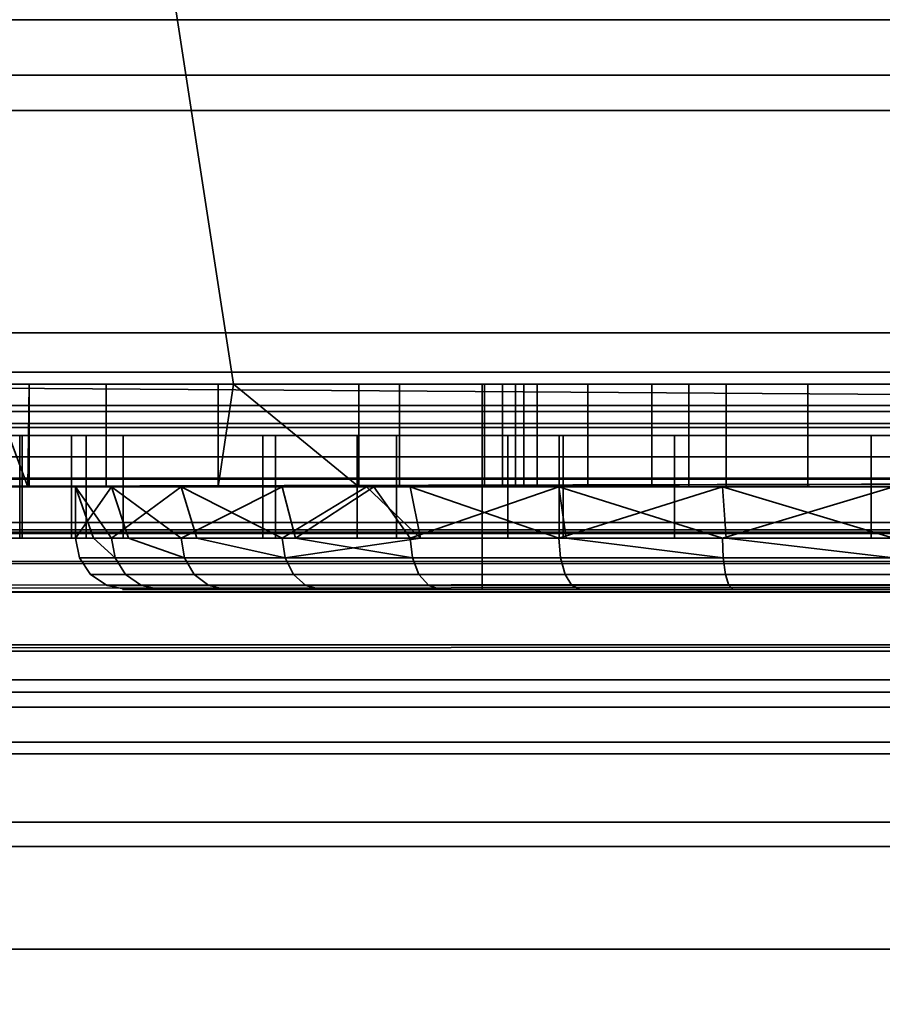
# Model space of a CAD drawing. Header units: millimetres. Extents: x -603 to 3703, y -115 to 193.
# Tile 73 of 256: x -367.5 to -359.11, y -34.54 to -24.95. Entities that reach past the tile are written whole.
import ezdxf

# ---------------------------------------------------------------- set-up
doc = ezdxf.new("R2010")
doc.units = ezdxf.units.MM
doc.layers.add('151', color=7, linetype='Continuous', true_color=0xffffff)

# ---------------------------------------------------------------- blocks, each defined once
blk = doc.blocks.new('UG_SURFACE_009')
at = {"layer": '151', "color": 252, "linetype": 'Continuous', "lineweight": 35}
for points in [[(-414.5, -29.92, 2023.7501), (414.5, -29.92, 2023.7501), (414.5, 14.42, 2023.7501), (-414.5, 14.42, 2023.7501)], [(-413, -29.92, 2022.2499), (-413, 14.42, 2022.2499), (413, 14.42, 2022.2499), (413, -29.92, 2022.2499)], [(-468, -18, 2077.25), (-468, -29.92, 2077.25), (468, -29.92, 2077.25), (468, -18, 2077.25)], [(-466.5, -18, 2075.7501), (466.5, -18, 2075.7501), (466.5, -29.92, 2075.7501), (-466.5, -29.92, 2075.7501)], [(468, -29.92, 2077.25), (-468, -29.92, 2077.25), (-467.9408, -30.5209, 2077.1909)], [(467.9408, -30.5209, 2077.1909), (468, -29.92, 2077.25), (-467.9408, -30.5209, 2077.1909)], [(-466.5, -29.92, 2075.7501), (466.5, -29.92, 2075.7501), (466.4696, -30.2282, 2075.7196)], [(-466.4696, -30.2282, 2075.7196), (-466.5, -29.92, 2075.7501), (466.4696, -30.2282, 2075.7196)], [(414.5304, -30.2282, 2023.7803), (-414.5, -29.92, 2023.7501), (-414.5304, -30.2282, 2023.7803)], [(414.5304, -30.2282, 2023.7803), (414.5, -29.92, 2023.7501), (-414.5, -29.92, 2023.7501)], [(-413.0592, -30.5209, 2022.3091), (413, -29.92, 2022.2499), (413.0592, -30.5209, 2022.3091)], [(-413.0592, -30.5209, 2022.3091), (-413, -29.92, 2022.2499), (413, -29.92, 2022.2499)], [(466.4696, -30.2282, 2075.7196), (466.3797, -30.5246, 2075.6297), (-466.3797, -30.5246, 2075.6297), (-466.4696, -30.2282, 2075.7196)], [(-414.5304, -30.2282, 2023.7803), (-414.6203, -30.5246, 2023.8702), (414.6203, -30.5246, 2023.8702)], [(-414.5304, -30.2282, 2023.7803), (414.6203, -30.5246, 2023.8702), (414.5304, -30.2282, 2023.7803)], [(-467.9408, -30.5209, 2077.1909), (-467.7655, -31.0987, 2077.0156), (467.7655, -31.0987, 2077.0156), (467.9408, -30.5209, 2077.1909)], [(466.0372, -31.0372, 2075.2873), (-466.0372, -31.0372, 2075.2873), (-466.3797, -30.5246, 2075.6297), (466.3797, -30.5246, 2075.6297)], [(414.6203, -30.5246, 2023.8702), (-414.6203, -30.5246, 2023.8702), (-414.9628, -31.0372, 2024.2128), (414.9628, -31.0372, 2024.2128)], [(413.0592, -30.5209, 2022.3091), (-413.2344, -31.0987, 2022.4845), (-413.0592, -30.5209, 2022.3091)], [(413.0592, -30.5209, 2022.3091), (413.2344, -31.0987, 2022.4845), (-413.2344, -31.0987, 2022.4845)], [(465.5246, -31.3797, 2074.7747), (-465.5246, -31.3797, 2074.7747), (-466.0372, -31.0372, 2075.2873), (466.0372, -31.0372, 2075.2873)], [(414.9628, -31.0372, 2024.2128), (-414.9628, -31.0372, 2024.2128), (-415.4754, -31.3797, 2024.7254), (415.4754, -31.3797, 2024.7254)], [(467.7655, -31.0987, 2077.0156), (-467.7655, -31.0987, 2077.0156), (-467.0979, -32.0979, 2076.3478), (467.0979, -32.0979, 2076.3478)], [(413.9021, -32.0979, 2023.1521), (-413.9021, -32.0979, 2023.1521), (-413.2344, -31.0987, 2022.4845), (413.2344, -31.0987, 2022.4845)], [(464.92, -31.5, 2074.1701), (-464.92, -31.5, 2074.1701), (-465.5246, -31.3797, 2074.7747), (465.5246, -31.3797, 2074.7747)], [(415.4754, -31.3797, 2024.7254), (-415.4754, -31.3797, 2024.7254), (-416.08, -31.5, 2025.3301), (416.08, -31.5, 2025.3301)], [(-464.92, -31.5, 2074.1701), (464.92, -31.5, 2074.1701), (416.08, -31.5, 2025.3301), (-416.08, -31.5, 2025.3301)], [(467.0979, -32.0979, 2076.3478), (-467.0979, -32.0979, 2076.3478), (-466.0987, -32.7655, 2075.3486), (466.0987, -32.7655, 2075.3486)], [(414.9013, -32.7655, 2024.1513), (-414.9013, -32.7655, 2024.1513), (-413.9021, -32.0979, 2023.1521), (413.9021, -32.0979, 2023.1521)], [(466.0987, -32.7655, 2075.3486), (-466.0987, -32.7655, 2075.3486), (-464.92, -33, 2074.1701), (464.92, -33, 2074.1701)], [(416.08, -33, 2025.3301), (-416.08, -33, 2025.3301), (-414.9013, -32.7655, 2024.1513), (414.9013, -32.7655, 2024.1513)], [(-464.92, -33, 2074.1701), (-416.08, -33, 2025.3301), (416.08, -33, 2025.3301), (464.92, -33, 2074.1701)]]:
    blk.add_3dface(points, dxfattribs=at)
blk = doc.blocks.new('UG_SURFACE_011')
at = {"layer": '151', "color": 252, "linetype": 'Continuous', "lineweight": 35}
for points in [[(-412, -25.8352, -7.9056), (412, -25.8352, -7.9056), (412, -24.9528, -7.75), (-412, -24.9528, -7.75)], [(-412, -24.9528, -8.75), (412, -24.9528, -8.75), (412, -25.4931, -8.8453), (-412, -25.4931, -8.8453)], [(-412, -25.4931, -8.8453), (412, -25.4931, -8.8453), (412, -31.6435, -11.0838), (-412, -31.6435, -11.0838)], [(-412, -31.9855, -10.1441), (412, -31.9855, -10.1441), (412, -25.8352, -7.9056), (-412, -25.8352, -7.9056)], [(412, -31.6435, -11.0838), (412, -31.9855, -10.1441), (-412, -31.9855, -10.1441), (-412, -31.6435, -11.0838)]]:
    blk.add_3dface(points, dxfattribs=at)
blk = doc.blocks.new('UG_SURFACE_178')
at = {"layer": '151', "color": 252, "linetype": 'Continuous', "lineweight": 35}
for points in [[(-406, -16, 1527), (-337, -16, 1527), (-337, -28, 1527), (-406, -28, 1527)], [(-406, -28, 1528), (-337.4142, -28, 1528), (-337.4142, -16, 1528), (-406, -16, 1528)], [(-337.0631, -28.7654, 1527.1523), (-406, -28.7654, 1527.1523), (-406, -28, 1527), (-337, -28, 1527)], [(-337.4142, -28, 1528), (-406, -28, 1528), (-406, -28.3827, 1528.0762), (-337.4457, -28.3827, 1528.0762)], [(-337.4457, -28.3827, 1528.0762), (-406, -28.3827, 1528.0762), (-406, -28.7071, 1528.2929), (-337.5355, -28.7071, 1528.2929)], [(-337.5355, -28.7071, 1528.2929), (-406, -28.7071, 1528.2929), (-406, -28.9239, 1528.6173), (-337.6699, -28.9239, 1528.6173)], [(-337.2426, -29.4142, 1527.5857), (-406, -29.4142, 1527.5857), (-406, -28.7654, 1527.1523), (-337.0631, -28.7654, 1527.1523)], [(-337.6699, -28.9239, 1528.6173), (-406, -28.9239, 1528.6173), (-406, -29, 1529), (-337.8284, -29, 1529)], [(-406, -29, 1529), (-361.1286, -29, 1530.8806), (-359.2152, -29, 1530.5001)], [(-359.2152, -29, 1530.5001), (-337.8284, -29, 1529), (-406, -29, 1529)], [(-406, -29, 1529), (-379.7286, -29, 1544.6174), (-378, -29, 1544.25), (-362.7507, -29, 1531.9644)], [(-362.7507, -29, 1531.9644), (-361.1286, -29, 1530.8806), (-406, -29, 1529)], [(-362.7507, -29, 1531.9644), (-378, -29, 1544.25), (-376.2714, -29, 1544.6174)], [(-365.1337, -29, 1560.8845), (-375.5019, -29, 1551.9383), (-377.1164, -29, 1552.6571), (-367.5, -29, 1607)], [(-376.2714, -29, 1544.6174), (-374.8416, -29, 1545.6562), (-364.2152, -29, 1535.5), (-363.8346, -29, 1533.5866)], [(-363.8346, -29, 1533.5866), (-362.7507, -29, 1531.9644), (-376.2714, -29, 1544.6174)], [(-375.5019, -29, 1551.9383), (-365.1337, -29, 1560.8845), (-366.9964, -29, 1557.8822)], [(-366.9964, -29, 1557.8822), (-367.4775, -29, 1554.3818), (-374.3194, -29, 1550.625), (-375.5019, -29, 1551.9383)], [(-364.2152, -29, 1548.288), (-364.2152, -29, 1535.5), (-374.8416, -29, 1545.6562), (-373.958, -29, 1547.1867)], [(-367.4775, -29, 1554.3818), (-366.4938, -29, 1550.9883), (-373.7733, -29, 1548.9442), (-374.3194, -29, 1550.625)], [(-366.4938, -29, 1550.9883), (-364.2152, -29, 1548.288), (-373.958, -29, 1547.1867), (-373.7733, -29, 1548.9442)], [(-367.5, -29, 1607), (-367.5, -30, 1607), (-366.853, -30, 1603.7472), (-366.853, -29, 1603.7472)], [(-367.5, -29, 1607), (-362.2112, -29, 1562.87), (-365.1337, -29, 1560.8845)], [(-362.2112, -29, 1562.87), (-367.5, -29, 1607), (-366.853, -29, 1603.7472)], [(-367.4775, -29, 1554.3818), (-367.4775, -30, 1554.3818), (-366.4938, -30, 1550.9883), (-366.4938, -29, 1550.9883)], [(-366.9964, -29, 1557.8822), (-366.9964, -30, 1557.8822), (-367.4775, -30, 1554.3818), (-367.4775, -29, 1554.3818)], [(-365.1337, -29, 1560.8845), (-365.1337, -30, 1560.8845), (-366.9964, -30, 1557.8822), (-366.9964, -29, 1557.8822)], [(-366.853, -29, 1603.7472), (-366.853, -30, 1603.7472), (-365.0104, -30, 1600.9896), (-365.0104, -29, 1600.9896)], [(-366.853, -29, 1603.7472), (-365.0104, -29, 1600.9896), (-362.2112, -29, 1562.87)], [(-366.4938, -29, 1550.9883), (-366.4938, -30, 1550.9883), (-364.2152, -30, 1548.288), (-364.2152, -29, 1548.288)], [(-362.2112, -29, 1562.87), (-362.2112, -30, 1562.87), (-365.1337, -30, 1560.8845), (-365.1337, -29, 1560.8845)], [(-365.0104, -29, 1600.9896), (-365.0104, -30, 1600.9896), (-362.2528, -30, 1599.1471), (-362.2528, -29, 1599.1471)], [(-362.2112, -29, 1562.87), (-365.0104, -29, 1600.9896), (-362.2528, -29, 1599.1471)], [(-364.2152, -29, 1535.5), (-364.2152, -30, 1535.5), (-363.8346, -30, 1533.5866), (-363.8346, -29, 1533.5866)], [(-364.2152, -30, 1535.5), (-364.2152, -29, 1535.5), (-364.2152, -29, 1548.288), (-364.2152, -30, 1548.288)], [(-363.8346, -29, 1533.5866), (-363.8346, -30, 1533.5866), (-362.7507, -30, 1531.9644), (-362.7507, -29, 1531.9644)], [(-362.7507, -29, 1531.9644), (-362.7507, -30, 1531.9644), (-361.1286, -30, 1530.8806), (-361.1286, -29, 1530.8806)], [(-362.2528, -29, 1599.1471), (-362.2528, -30, 1599.1471), (-359, -30, 1598.5), (-359, -29, 1598.5)], [(-362.2528, -29, 1599.1471), (-359, -29, 1598.5), (-358.7338, -29, 1563.4959), (-362.2112, -29, 1562.87)], [(-358.7338, -29, 1563.4959), (-358.7338, -30, 1563.4959), (-362.2112, -30, 1562.87), (-362.2112, -29, 1562.87)], [(-361.1286, -29, 1530.8806), (-361.1286, -30, 1530.8806), (-359.2152, -30, 1530.5001), (-359.2152, -29, 1530.5001)], [(-359.2152, -29, 1530.5001), (-357.3018, -29, 1530.8806), (-337.8284, -29, 1529)], [(-359.2152, -29, 1530.5001), (-359.2152, -30, 1530.5001), (-357.3018, -30, 1530.8806), (-357.3018, -29, 1530.8806)], [(-337.5114, -29.8478, 1528.2346), (-406, -29.8478, 1528.2346), (-406, -29.4142, 1527.5857), (-337.2426, -29.4142, 1527.5857)], [(-337.8284, -30, 1529), (-406, -30, 1529), (-406, -29.8478, 1528.2346), (-337.5114, -29.8478, 1528.2346)], [(-406, -30, 1617), (-366.853, -30, 1603.7472), (-367.5, -30, 1607)], [(-406, -30, 1617), (-380.4981, -30, 1551.9383), (-365.0104, -30, 1600.9896), (-366.853, -30, 1603.7472)], [(-406, -30, 1529), (-361.1286, -30, 1530.8806), (-362.7507, -30, 1531.9644)], [(-406, -30, 1529), (-337.8284, -30, 1529), (-359.2152, -30, 1530.5001)], [(-359.2152, -30, 1530.5001), (-361.1286, -30, 1530.8806), (-406, -30, 1529)], [(-362.7507, -30, 1531.9644), (-378, -30, 1544.25), (-379.7286, -30, 1544.6174), (-406, -30, 1529)], [(-362.2528, -30, 1599.1471), (-380.4981, -30, 1551.9383), (-378.8836, -30, 1552.6571)], [(-362.2528, -30, 1599.1471), (-365.0104, -30, 1600.9896), (-380.4981, -30, 1551.9383)], [(-362.2528, -30, 1599.1471), (-378.8836, -30, 1552.6571), (-378, -30, 1552.75)], [(-378, -30, 1552.75), (-377.1164, -30, 1552.6571), (-362.2528, -30, 1599.1471)], [(-376.2714, -30, 1544.6174), (-378, -30, 1544.25), (-362.7507, -30, 1531.9644)], [(-377.1164, -30, 1552.6571), (-375.5019, -30, 1551.9383), (-359, -30, 1598.5), (-362.2528, -30, 1599.1471)], [(-376.2714, -30, 1544.6174), (-362.7507, -30, 1531.9644), (-363.8346, -30, 1533.5866)], [(-363.8346, -30, 1533.5866), (-364.2152, -30, 1535.5), (-374.8416, -30, 1545.6562), (-376.2714, -30, 1544.6174)], [(-375.5019, -30, 1551.9383), (-355.7472, -30, 1599.1471), (-359, -30, 1598.5)], [(-331, -30, 1610.1716), (-375.5019, -30, 1551.9383), (-374.3194, -30, 1550.625)], [(-375.5019, -30, 1551.9383), (-331, -30, 1610.1716), (-352.9896, -30, 1600.9896), (-355.7472, -30, 1599.1471)], [(-373.958, -30, 1547.1867), (-374.8416, -30, 1545.6562), (-364.2152, -30, 1535.5)], [(-374.3194, -30, 1550.625), (-373.7733, -30, 1548.9442), (-331, -30, 1610.1716)], [(-373.7733, -30, 1548.9442), (-373.958, -30, 1547.1867), (-366.9964, -30, 1557.8822), (-365.1337, -30, 1560.8845)], [(-373.958, -30, 1547.1867), (-366.4938, -30, 1550.9883), (-367.4775, -30, 1554.3818)], [(-364.2152, -30, 1535.5), (-364.2152, -30, 1548.288), (-366.4938, -30, 1550.9883), (-373.958, -30, 1547.1867)], [(-367.4775, -30, 1554.3818), (-366.9964, -30, 1557.8822), (-373.958, -30, 1547.1867)], [(-331, -30, 1610.1716), (-373.7733, -30, 1548.9442), (-365.1337, -30, 1560.8845)], [(-365.1337, -30, 1560.8845), (-362.2112, -30, 1562.87), (-331, -30, 1610.1716)], [(-331, -30, 1610.1716), (-362.2112, -30, 1562.87), (-358.7338, -30, 1563.4959)], [(-357.3018, -30, 1530.8806), (-359.2152, -30, 1530.5001), (-337.8284, -30, 1529)]]:
    blk.add_3dface(points, dxfattribs=at)
blk = doc.blocks.new('UG_SURFACE_179')
at = {"layer": '151', "color": 252, "linetype": 'Continuous', "lineweight": 35}
for points in [[(-406, -15.5, 1004.2), (-338, -15.5, 1004.2), (-338, -28.5, 1004.2), (-406, -28.5, 1004.2)], [(-338, -15.5, 1158.8), (-406, -15.5, 1158.8), (-406, -28.5, 1158.8), (-338, -28.5, 1158.8)], [(-370.5455, -28.5, 1005.2), (-365.4205, -28.5, 1005.2), (-367.4205, -15.5, 1005.2), (-370.5455, -15.5, 1005.2)], [(-370.5455, -15.5, 1157.8), (-367.4205, -15.5, 1157.8), (-365.4205, -28.5, 1157.8), (-370.5455, -28.5, 1157.8)], [(-365.4205, -28.5, 1005.2), (-352.5795, -28.5, 1005.2), (-350.5795, -15.5, 1005.2), (-367.4205, -15.5, 1005.2)], [(-367.4205, -15.5, 1157.8), (-350.5795, -15.5, 1157.8), (-352.5795, -28.5, 1157.8), (-365.4205, -28.5, 1157.8)], [(-338.0315, -28.8827, 1004.2762), (-406, -28.8827, 1004.2762), (-406, -28.5, 1004.2), (-338, -28.5, 1004.2)], [(-338, -28.5, 1158.8), (-406, -28.5, 1158.8), (-406, -28.8827, 1158.7238), (-338.0315, -28.8827, 1158.7238)], [(-370.5455, -28.5, 1015.975), (-370.5455, -28.5, 1061.4204), (-367.4076, -28.5, 1036.734), (-367.7928, -28.5, 1033.0787)], [(-367.7928, -28.5, 1033.0787), (-366.6582, -28.5, 1029.5826), (-370.5455, -28.5, 1015.975)], [(-370.5455, -28.5, 1061.4204), (-365.4205, -28.5, 1061.4204), (-365.4205, -28.5, 1040.0248), (-365.5692, -28.5, 1039.9168)], [(-365.5692, -28.5, 1039.9168), (-367.4076, -28.5, 1036.734), (-370.5455, -28.5, 1061.4204)], [(-366.6582, -28.5, 1029.5826), (-365.4205, -28.5, 1028.2067), (-365.4205, -28.5, 1015.975), (-370.5455, -28.5, 1015.975)], [(-365.4205, -28.5, 1157.8), (-365.4205, -28.5, 1095), (-370.5455, -28.5, 1095), (-370.5455, -28.5, 1157.8)], [(-365.4205, -28.5, 1095), (-365.4205, -28.5, 1061.4204), (-370.5455, -28.5, 1061.4204), (-370.5455, -28.5, 1095)], [(-365.4205, -28.5, 1015.975), (-365.4205, -28.5, 1005.2), (-370.5455, -28.5, 1005.2), (-370.5455, -28.5, 1015.975)], [(-367.7928, -28.5, 1033.0787), (-367.7928, -29.5, 1033.0787), (-367.4205, -29.5, 1031.9313)], [(-367.4205, -29.5, 1031.9313), (-366.6582, -29.5, 1029.5826), (-366.6582, -28.5, 1029.5826), (-367.7928, -28.5, 1033.0787)], [(-367.4205, -29.5, 1036.6118), (-367.7928, -29.5, 1033.0787), (-367.7928, -28.5, 1033.0787), (-367.4076, -28.5, 1036.734)], [(-367.4076, -28.5, 1036.734), (-367.4076, -29.5, 1036.734), (-367.4205, -29.5, 1036.6118)], [(-365.5692, -28.5, 1039.9168), (-365.5692, -29.5, 1039.9168), (-367.4076, -29.5, 1036.734), (-367.4076, -28.5, 1036.734)], [(-365.4205, -28.5, 1028.2067), (-366.6582, -28.5, 1029.5826), (-366.6582, -29.5, 1029.5826), (-364.2, -29.5, 1026.85)], [(-365.5692, -29.5, 1039.9168), (-365.5692, -28.5, 1039.9168), (-365.4205, -28.5, 1040.0248)], [(-365.4205, -28.5, 1040.0248), (-362.5953, -28.5, 1042.0769), (-362.5953, -29.5, 1042.0769), (-365.5692, -29.5, 1039.9168)], [(-364.2, -29.5, 1026.85), (-364.2, -28.5, 1026.85), (-365.4205, -28.5, 1028.2067)], [(-365.4205, -28.5, 1095), (-361.9726, -28.5, 1086.6765), (-362.8042, -28.5, 1085.2361)], [(-352.5795, -28.5, 1061.4204), (-365.4205, -28.5, 1061.4204), (-359.8317, -28.5, 1080.0874), (-358.1684, -28.5, 1080.0874)], [(-362.8042, -28.5, 1085.2361), (-362.9781, -28.5, 1083.5819), (-365.4205, -28.5, 1061.4204), (-365.4205, -28.5, 1095)], [(-365.4205, -28.5, 1095), (-352.5795, -28.5, 1095), (-359, -28.5, 1088.0001), (-360.6269, -28.5, 1087.6542)], [(-365.4205, -28.5, 1061.4204), (-361.3511, -28.5, 1080.7639), (-359.8317, -28.5, 1080.0874)], [(-360.6269, -28.5, 1087.6542), (-361.9726, -28.5, 1086.6765), (-365.4205, -28.5, 1095)], [(-362.9781, -28.5, 1083.5819), (-362.4641, -28.5, 1082), (-365.4205, -28.5, 1061.4204)], [(-362.4641, -28.5, 1082), (-361.3511, -28.5, 1080.7639), (-365.4205, -28.5, 1061.4204)], [(-352.5795, -28.5, 1095), (-365.4205, -28.5, 1095), (-363, -28.5, 1102), (-355, -28.5, 1102)], [(-365.4205, -28.5, 1095), (-365.4205, -28.5, 1157.8), (-363, -28.5, 1110), (-363, -28.5, 1102)], [(-365.4205, -28.5, 1157.8), (-352.5795, -28.5, 1157.8), (-355, -28.5, 1110), (-363, -28.5, 1110)], [(-359, -28.5, 1042.841), (-362.5953, -28.5, 1042.0769), (-365.4205, -28.5, 1061.4204), (-352.5795, -28.5, 1061.4204)], [(-365.4205, -28.5, 1015.975), (-364.2, -28.5, 1015.975), (-364.2, -28.5, 1014.55)], [(-352.5795, -28.5, 1005.2), (-365.4205, -28.5, 1005.2), (-359, -28.5, 1009.3499), (-357.01, -28.5, 1009.7458)], [(-365.4205, -28.5, 1005.2), (-362.6769, -28.5, 1010.8731), (-360.99, -28.5, 1009.7458)], [(-364.2, -28.5, 1014.55), (-363.8042, -28.5, 1012.56), (-365.4205, -28.5, 1005.2), (-365.4205, -28.5, 1015.975)], [(-363.8042, -28.5, 1012.56), (-362.6769, -28.5, 1010.8731), (-365.4205, -28.5, 1005.2)], [(-360.99, -28.5, 1009.7458), (-359, -28.5, 1009.3499), (-365.4205, -28.5, 1005.2)], [(-364.2, -28.5, 1015.975), (-365.4205, -28.5, 1015.975), (-365.4205, -28.5, 1028.2067), (-364.2, -28.5, 1026.85)], [(-362.5953, -28.5, 1042.0769), (-365.4205, -28.5, 1040.0248), (-365.4205, -28.5, 1061.4204)], [(-364.2, -28.5, 1014.55), (-364.2, -29.5, 1014.55), (-363.8042, -29.5, 1012.56), (-363.8042, -28.5, 1012.56)], [(-364.2, -29.5, 1015.975), (-364.2, -29.5, 1014.55), (-364.2, -28.5, 1014.55), (-364.2, -28.5, 1015.975)], [(-364.2, -28.5, 1015.975), (-364.2, -28.5, 1026.85), (-364.2, -29.5, 1026.85), (-364.2, -29.5, 1015.975)], [(-363.8042, -28.5, 1012.56), (-363.8042, -29.5, 1012.56), (-362.6769, -29.5, 1010.8731), (-362.6769, -28.5, 1010.8731)], [(-363, -30.5, 1102), (-355, -30.5, 1102), (-355, -28.5, 1102), (-363, -28.5, 1102)], [(-363, -30.5, 1110), (-363, -30.5, 1102), (-363, -28.5, 1102), (-363, -28.5, 1110)], [(-355, -30.5, 1110), (-363, -30.5, 1110), (-363, -28.5, 1110), (-355, -28.5, 1110)], [(-362.9781, -29.5, 1083.5819), (-362.9781, -28.5, 1083.5819), (-362.8042, -28.5, 1085.2361), (-362.8042, -29.5, 1085.2361)], [(-362.4641, -29.5, 1082), (-362.4641, -28.5, 1082), (-362.9781, -28.5, 1083.5819), (-362.9781, -29.5, 1083.5819)], [(-362.8042, -29.5, 1085.2361), (-362.8042, -28.5, 1085.2361), (-361.9726, -28.5, 1086.6765), (-361.9726, -29.5, 1086.6765)], [(-362.6769, -28.5, 1010.8731), (-362.6769, -29.5, 1010.8731), (-360.99, -29.5, 1009.7458), (-360.99, -28.5, 1009.7458)], [(-359, -28.5, 1042.841), (-359, -29.5, 1042.841), (-362.5953, -29.5, 1042.0769), (-362.5953, -28.5, 1042.0769)], [(-361.3511, -29.5, 1080.7639), (-361.3511, -28.5, 1080.7639), (-362.4641, -28.5, 1082), (-362.4641, -29.5, 1082)], [(-361.9726, -29.5, 1086.6765), (-361.9726, -28.5, 1086.6765), (-360.6269, -28.5, 1087.6542), (-360.6269, -29.5, 1087.6542)], [(-359.8317, -29.5, 1080.0874), (-359.8317, -28.5, 1080.0874), (-361.3511, -28.5, 1080.7639), (-361.3511, -29.5, 1080.7639)], [(-360.99, -28.5, 1009.7458), (-360.99, -29.5, 1009.7458), (-359, -29.5, 1009.3499), (-359, -28.5, 1009.3499)], [(-360.6269, -29.5, 1087.6542), (-360.6269, -28.5, 1087.6542), (-359, -28.5, 1088.0001), (-359, -29.5, 1088.0001)], [(-358.1684, -29.5, 1080.0874), (-358.1684, -28.5, 1080.0874), (-359.8317, -28.5, 1080.0874), (-359.8317, -29.5, 1080.0874)], [(-338.1213, -29.2071, 1004.4929), (-406, -29.2071, 1004.4929), (-406, -28.8827, 1004.2762), (-338.0315, -28.8827, 1004.2762)], [(-338.0315, -28.8827, 1158.7238), (-406, -28.8827, 1158.7238), (-406, -29.2071, 1158.5071), (-338.1213, -29.2071, 1158.5071)], [(-338.2557, -29.4239, 1004.8174), (-406, -29.4239, 1004.8174), (-406, -29.2071, 1004.4929), (-338.1213, -29.2071, 1004.4929)], [(-338.1213, -29.2071, 1158.5071), (-406, -29.2071, 1158.5071), (-406, -29.4239, 1158.1827), (-338.2557, -29.4239, 1158.1827)], [(-406, -29.4239, 1004.8174), (-338.2557, -29.4239, 1004.8174), (-367.4205, -29.5, 1005.2), (-370.5455, -29.5, 1005.2)], [(-338.2557, -29.4239, 1158.1827), (-406, -29.4239, 1158.1827), (-373.625, -29.5, 1157.8), (-370.5455, -29.5, 1157.8)], [(-338.2557, -29.4239, 1158.1827), (-370.5455, -29.5, 1157.8), (-367.4205, -29.5, 1157.8)], [(-338.2557, -29.4239, 1004.8174), (-350.5795, -29.5, 1005.2), (-367.4205, -29.5, 1005.2)], [(-367.4205, -29.5, 1157.8), (-350.5795, -29.5, 1157.8), (-338.2557, -29.4239, 1158.1827)], [(-370.5455, -29.5, 1015.975), (-367.4205, -29.5, 1015.975), (-367.4205, -29.5, 1031.9313), (-367.7928, -29.5, 1033.0787)], [(-367.7928, -29.5, 1033.0787), (-367.4205, -29.5, 1036.6118), (-367.4205, -29.5, 1061.4204), (-370.5455, -29.5, 1061.4204)], [(-370.5455, -29.5, 1157.8), (-370.5455, -29.5, 1112), (-367.4205, -29.5, 1112), (-367.4205, -29.5, 1157.8)], [(-370.5455, -29.5, 1112), (-370.5455, -29.5, 1100), (-367.4205, -29.5, 1100), (-367.4205, -29.5, 1112)], [(-370.5455, -29.5, 1100), (-370.5455, -29.5, 1093.0001), (-367.4205, -29.5, 1093.0001), (-367.4205, -29.5, 1100)], [(-370.5455, -29.5, 1093.0001), (-370.5455, -29.5, 1061.4204), (-367.4205, -29.5, 1061.4204), (-367.4205, -29.5, 1093.0001)], [(-370.5455, -29.5, 1015.975), (-370.5455, -29.5, 1005.2), (-367.4205, -29.5, 1005.2), (-367.4205, -29.5, 1015.975)], [(-350.5795, -29.5, 1093.0001), (-367.4205, -29.5, 1093.0001), (-360.6269, -29.5, 1087.6542), (-359, -29.5, 1088.0001)], [(-367.4205, -29.5, 1093.0001), (-361.9726, -29.5, 1086.6765), (-360.6269, -29.5, 1087.6542)], [(-367.4205, -29.5, 1093.0001), (-362.9781, -29.5, 1083.5819), (-362.8042, -29.5, 1085.2361)], [(-367.4205, -29.5, 1093.0001), (-367.4205, -29.5, 1061.4204), (-362.4641, -29.5, 1082), (-362.9781, -29.5, 1083.5819)], [(-362.8042, -29.5, 1085.2361), (-361.9726, -29.5, 1086.6765), (-367.4205, -29.5, 1093.0001)], [(-367.4205, -29.5, 1061.4204), (-361.3511, -29.5, 1080.7639), (-362.4641, -29.5, 1082)], [(-367.4205, -29.5, 1061.4204), (-350.5795, -29.5, 1061.4204), (-358.1684, -29.5, 1080.0874), (-359.8317, -29.5, 1080.0874)], [(-359.8317, -29.5, 1080.0874), (-361.3511, -29.5, 1080.7639), (-367.4205, -29.5, 1061.4204)], [(-359, -29.5, 1098), (-362.2539, -29.5, 1098.6916), (-367.4205, -29.5, 1093.0001), (-350.5795, -29.5, 1093.0001)], [(-367.4205, -29.5, 1112), (-366.9562, -29.5, 1106.8362), (-365.9282, -29.5, 1110)], [(-367.4205, -29.5, 1100), (-366.6084, -29.5, 1103.5279), (-366.9562, -29.5, 1106.8362)], [(-366.9562, -29.5, 1106.8362), (-367.4205, -29.5, 1112), (-367.4205, -29.5, 1100)], [(-367.4205, -29.5, 1100), (-364.0547, -29.5, 1100), (-364.9452, -29.5, 1100.647)], [(-364.9452, -29.5, 1100.647), (-366.6084, -29.5, 1103.5279), (-367.4205, -29.5, 1100)], [(-350.5795, -29.5, 1157.8), (-367.4205, -29.5, 1157.8), (-360.6633, -29.5, 1113.8252), (-357.3367, -29.5, 1113.8252)], [(-367.4205, -29.5, 1157.8), (-367.4205, -29.5, 1112), (-364.1274, -29.5, 1112), (-363.7023, -29.5, 1112.4722)], [(-363.7023, -29.5, 1112.4722), (-360.6633, -29.5, 1113.8252), (-367.4205, -29.5, 1157.8)], [(-350.5795, -29.5, 1061.4204), (-367.4205, -29.5, 1061.4204), (-362.5953, -29.5, 1042.0769), (-359, -29.5, 1042.841)], [(-367.4205, -29.5, 1061.4204), (-365.5692, -29.5, 1039.9168), (-362.5953, -29.5, 1042.0769)], [(-367.4205, -29.5, 1061.4204), (-367.4205, -29.5, 1036.6118), (-367.4076, -29.5, 1036.734)], [(-367.4076, -29.5, 1036.734), (-365.5692, -29.5, 1039.9168), (-367.4205, -29.5, 1061.4204)], [(-367.4205, -29.5, 1015.975), (-367.4205, -29.5, 1005.2), (-363.8042, -29.5, 1012.56), (-364.2, -29.5, 1014.55)], [(-367.4205, -29.5, 1005.2), (-362.6769, -29.5, 1010.8731), (-363.8042, -29.5, 1012.56)], [(-367.4205, -29.5, 1005.2), (-350.5795, -29.5, 1005.2), (-359, -29.5, 1009.3499), (-360.99, -29.5, 1009.7458)], [(-360.99, -29.5, 1009.7458), (-362.6769, -29.5, 1010.8731), (-367.4205, -29.5, 1005.2)], [(-367.4205, -29.5, 1015.975), (-364.2, -29.5, 1015.975), (-364.2, -29.5, 1026.85), (-366.6582, -29.5, 1029.5826)], [(-366.6582, -29.5, 1029.5826), (-367.4205, -29.5, 1031.9313), (-367.4205, -29.5, 1015.975)], [(-364.2, -29.5, 1014.55), (-364.2, -29.5, 1015.975), (-367.4205, -29.5, 1015.975)], [(-365.9282, -29.5, 1110), (-364.1274, -29.5, 1112), (-367.4205, -29.5, 1112)], [(-362.2539, -29.5, 1098.6916), (-364.0547, -29.5, 1100), (-367.4205, -29.5, 1100), (-367.4205, -29.5, 1093.0001)], [(-366.9562, -29.5, 1106.8362), (-366.6084, -29.5, 1103.5279), (-366.9562, -30, 1105.1638)], [(-366.6084, -29.5, 1103.5279), (-366.4422, -30, 1103.5819), (-366.9562, -30, 1105.1638)], [(-365.9282, -29.5, 1110), (-366.9562, -29.5, 1106.8362), (-366.6084, -30, 1108.4721)], [(-366.9562, -29.5, 1106.8362), (-366.7823, -30, 1106.818), (-366.6084, -30, 1108.4721)], [(-366.9562, -30, 1105.1638), (-366.7823, -30, 1106.818), (-366.9562, -29.5, 1106.8362)], [(-366.6084, -29.5, 1103.5279), (-364.9452, -29.5, 1100.647), (-365.9282, -30, 1102)], [(-366.6084, -30, 1108.4721), (-365.7768, -30, 1109.9126), (-365.9282, -29.5, 1110)], [(-365.9282, -30, 1102), (-366.4422, -30, 1103.5819), (-366.6084, -29.5, 1103.5279)], [(-364.9452, -29.5, 1100.647), (-364.8152, -30, 1100.7639), (-365.9282, -30, 1102)], [(-365.9282, -29.5, 1110), (-365.7768, -30, 1109.9126), (-364.9452, -30, 1111.353)], [(-364.9452, -30, 1111.353), (-364.1274, -29.5, 1112), (-365.9282, -29.5, 1110)], [(-364.8152, -30, 1100.7639), (-364.9452, -29.5, 1100.647), (-364.0547, -29.5, 1100)], [(-364.1274, -29.5, 1112), (-364.9452, -30, 1111.353), (-363.5995, -30, 1112.3307)], [(-364.0547, -29.5, 1100), (-363.7023, -30, 1099.5278), (-364.8152, -30, 1100.7639)], [(-363.5995, -30, 1112.3307), (-363.7023, -29.5, 1112.4722), (-364.1274, -29.5, 1112)], [(-363.7023, -30, 1099.5278), (-364.0547, -29.5, 1100), (-362.2539, -29.5, 1098.6916)], [(-362.2539, -29.5, 1098.6916), (-362.1828, -30, 1098.8513), (-363.7023, -30, 1099.5278)], [(-360.6633, -29.5, 1113.8252), (-363.7023, -29.5, 1112.4722), (-362.2539, -30, 1113.3083)], [(-363.7023, -29.5, 1112.4722), (-363.5995, -30, 1112.3307), (-362.2539, -30, 1113.3083)], [(-360.6633, -30, 1098.1748), (-362.2539, -29.5, 1098.6916), (-359, -29.5, 1098)], [(-362.2539, -30, 1113.3083), (-360.6269, -30, 1113.6541), (-360.6633, -29.5, 1113.8252)], [(-360.6633, -30, 1098.1748), (-362.1828, -30, 1098.8513), (-362.2539, -29.5, 1098.6916)], [(-359, -29.5, 1098), (-359, -30, 1098.1748), (-360.6633, -30, 1098.1748)], [(-360.6633, -29.5, 1113.8252), (-360.6269, -30, 1113.6541), (-359, -30, 1114)], [(-359, -30, 1114), (-357.3367, -29.5, 1113.8252), (-360.6633, -29.5, 1113.8252)], [(-365.8952, -30.1913, 1102.0191), (-366.9183, -30.1913, 1105.1677), (-366.9562, -30, 1105.1638), (-366.4422, -30, 1103.5819)], [(-366.7823, -30, 1106.818), (-366.9562, -30, 1105.1638), (-366.9183, -30.1913, 1105.1677), (-366.5723, -30.1913, 1108.4604)], [(-366.5723, -30.1913, 1108.4604), (-366.6084, -30, 1108.4721), (-366.7823, -30, 1106.818)], [(-365.7768, -30, 1109.9126), (-366.6084, -30, 1108.4721), (-366.5723, -30.1913, 1108.4604), (-364.9169, -30.1913, 1111.3275)], [(-366.4422, -30, 1103.5819), (-365.9282, -30, 1102), (-365.8952, -30.1913, 1102.0191)], [(-363.6799, -30.1913, 1099.5587), (-365.8952, -30.1913, 1102.0191), (-365.9282, -30, 1102), (-364.8152, -30, 1100.7639)], [(-364.9169, -30.1913, 1111.3275), (-364.9452, -30, 1111.353), (-365.7768, -30, 1109.9126)], [(-363.5995, -30, 1112.3307), (-364.9452, -30, 1111.353), (-364.9169, -30.1913, 1111.3275)], [(-364.9169, -30.1913, 1111.3275), (-362.2384, -30.1913, 1113.2736), (-362.2539, -30, 1113.3083), (-363.5995, -30, 1112.3307)], [(-364.8152, -30, 1100.7639), (-363.7023, -30, 1099.5278), (-363.6799, -30.1913, 1099.5587)], [(-360.6554, -30.1913, 1098.212), (-363.6799, -30.1913, 1099.5587), (-363.7023, -30, 1099.5278), (-362.1828, -30, 1098.8513)], [(-360.6269, -30, 1113.6541), (-362.2539, -30, 1113.3083), (-362.2384, -30.1913, 1113.2736), (-359, -30.1913, 1113.9619)], [(-362.1828, -30, 1098.8513), (-360.6633, -30, 1098.1748), (-360.6554, -30.1913, 1098.212)], [(-357.3446, -30.1913, 1098.212), (-360.6554, -30.1913, 1098.212), (-360.6633, -30, 1098.1748), (-359, -30, 1098.1748)], [(-359, -30.1913, 1113.9619), (-359, -30, 1114), (-360.6269, -30, 1113.6541)], [(-365.8014, -30.3536, 1102.0732), (-366.8105, -30.3536, 1105.1791), (-366.9183, -30.1913, 1105.1677), (-365.8952, -30.1913, 1102.0191)], [(-366.8105, -30.3536, 1105.1791), (-366.4692, -30.3536, 1108.4269), (-366.5723, -30.1913, 1108.4604), (-366.9183, -30.1913, 1105.1677)], [(-366.4692, -30.3536, 1108.4269), (-364.8363, -30.3536, 1111.255), (-364.9169, -30.1913, 1111.3275), (-366.5723, -30.1913, 1108.4604)], [(-363.6162, -30.3536, 1099.6463), (-365.8014, -30.3536, 1102.0732), (-365.8952, -30.1913, 1102.0191), (-363.6799, -30.1913, 1099.5587)], [(-364.8363, -30.3536, 1111.255), (-362.1943, -30.3536, 1113.1746), (-362.2384, -30.1913, 1113.2736), (-364.9169, -30.1913, 1111.3275)], [(-360.6328, -30.3536, 1098.3181), (-363.6162, -30.3536, 1099.6463), (-363.6799, -30.1913, 1099.5587), (-360.6554, -30.1913, 1098.212)], [(-362.1943, -30.3536, 1113.1746), (-359, -30.3536, 1113.8536), (-359, -30.1913, 1113.9619), (-362.2384, -30.1913, 1113.2736)], [(-357.3672, -30.3536, 1098.3181), (-360.6328, -30.3536, 1098.3181), (-360.6554, -30.1913, 1098.212), (-357.3446, -30.1913, 1098.212)], [(-365.6609, -30.4619, 1102.1544), (-366.6492, -30.4619, 1105.196), (-366.8105, -30.3536, 1105.1791), (-365.8014, -30.3536, 1102.0732)], [(-366.6492, -30.4619, 1105.196), (-366.3149, -30.4619, 1108.3767), (-366.4692, -30.3536, 1108.4269), (-366.8105, -30.3536, 1105.1791)], [(-366.3149, -30.4619, 1108.3767), (-364.7158, -30.4619, 1111.1466), (-364.8363, -30.3536, 1111.255), (-366.4692, -30.3536, 1108.4269)], [(-363.5209, -30.4619, 1099.7776), (-365.6609, -30.4619, 1102.1544), (-365.8014, -30.3536, 1102.0732), (-363.6162, -30.3536, 1099.6463)], [(-364.7158, -30.4619, 1111.1466), (-362.1283, -30.4619, 1113.0264), (-362.1943, -30.3536, 1113.1746), (-364.8363, -30.3536, 1111.255)], [(-360.5991, -30.4619, 1098.4768), (-363.5209, -30.4619, 1099.7776), (-363.6162, -30.3536, 1099.6463), (-360.6328, -30.3536, 1098.3181)], [(-362.1283, -30.4619, 1113.0264), (-359, -30.4619, 1113.6913), (-359, -30.3536, 1113.8536), (-362.1943, -30.3536, 1113.1746)], [(-357.4009, -30.4619, 1098.4768), (-360.5991, -30.4619, 1098.4768), (-360.6328, -30.3536, 1098.3181), (-357.3672, -30.3536, 1098.3181)], [(-365.4952, -30.5, 1102.25), (-366.4589, -30.5, 1105.216), (-366.6492, -30.4619, 1105.196), (-365.6609, -30.4619, 1102.1544)], [(-366.4589, -30.5, 1105.216), (-366.1329, -30.5, 1108.3176), (-366.3149, -30.4619, 1108.3767), (-366.6492, -30.4619, 1105.196)], [(-366.1329, -30.5, 1108.3176), (-364.5736, -30.5, 1111.0185), (-364.7158, -30.4619, 1111.1466), (-366.3149, -30.4619, 1108.3767)], [(-363.4084, -30.5, 1099.9323), (-365.4952, -30.5, 1102.25), (-365.6609, -30.4619, 1102.1544), (-363.5209, -30.4619, 1099.7776)], [(-364.5736, -30.5, 1111.0185), (-362.0505, -30.5, 1112.8516), (-362.1283, -30.4619, 1113.0264), (-364.7158, -30.4619, 1111.1466)], [(-360.5593, -30.5, 1098.6639), (-363.4084, -30.5, 1099.9323), (-363.5209, -30.4619, 1099.7776), (-360.5991, -30.4619, 1098.4768)], [(-362.0505, -30.5, 1112.8516), (-359, -30.5, 1113.5), (-359, -30.4619, 1113.6913), (-362.1283, -30.4619, 1113.0264)], [(-357.4407, -30.5, 1098.6639), (-360.5593, -30.5, 1098.6639), (-360.5991, -30.4619, 1098.4768), (-357.4009, -30.4619, 1098.4768)], [(-366.1329, -30.5, 1108.3176), (-366.4589, -30.5, 1105.216), (-365.4952, -30.5, 1102.25), (-363, -30.5, 1102)], [(-363, -30.5, 1102), (-363, -30.5, 1110), (-364.5736, -30.5, 1111.0185), (-366.1329, -30.5, 1108.3176)], [(-365.4952, -30.5, 1102.25), (-363.4084, -30.5, 1099.9323), (-363, -30.5, 1102)], [(-362.0505, -30.5, 1112.8516), (-364.5736, -30.5, 1111.0185), (-363, -30.5, 1110)], [(-355, -30.5, 1102), (-363, -30.5, 1102), (-363.4084, -30.5, 1099.9323), (-360.5593, -30.5, 1098.6639)], [(-359, -30.5, 1113.5), (-362.0505, -30.5, 1112.8516), (-363, -30.5, 1110), (-355, -30.5, 1110)], [(-360.5593, -30.5, 1098.6639), (-357.4407, -30.5, 1098.6639), (-354.5916, -30.5, 1099.9323), (-355, -30.5, 1102)]]:
    blk.add_3dface(points, dxfattribs=at)
blk = doc.blocks.new('UG_SURFACE_180')
at = {"layer": '151', "color": 35, "linetype": 'Continuous', "lineweight": 35}
for points in [[(409, -34, 2019.0001), (409, 0, 2019.0001), (-409, -15.75, 2019.0001), (-409, -28.25, 2019.0001)], [(409, -2), (409, -34), (-409, -28.25), (-409, -15.75)], [(-409, -28.25, 2019.0001), (-409, -34, 2019.0001), (409, -34, 2019.0001)], [(409, -34), (-409, -34), (-409, -28.25)], [(-422, -34, 2032.0001), (422, -34, 2032.0001), (409, -34, 2019.0001), (-409, -34, 2019.0001)], [(422, -48), (-422, -48), (-422, -34), (-409, -34)], [(422, -50, 2032.0001), (422, -34, 2032.0001), (-422, -34, 2032.0001), (-422, -50, 2032.0001)], [(422, -48), (-409, -34), (409, -34)]]:
    blk.add_3dface(points, dxfattribs=at)

msp = doc.modelspace()

# ---------------------------------------------------------------- linework, layer by layer
at = {"layer": '151', "linetype": 'Continuous', "lineweight": -3}
for p, q in [((412, -24.9528, -7.75), (-412, -24.9528, -7.75)), ((412, -24.9528, -8.75), (-412, -24.9528, -8.75)), ((412, -25.4931, -8.8453), (-412, -25.4931, -8.8453)), ((412, -25.8352, -7.9056), (-412, -25.8352, -7.9056)), ((-337, -28, 1527), (-406, -28, 1527)), ((-337.4142, -28, 1528), (-406, -28, 1528)), ((-406, -28.5, 1157.8), (-338.4142, -28.5, 1157.8)), ((-338, -28.5, 1004.2), (-406, -28.5, 1004.2)), ((-406, -28.5, 1005.2), (-338.4142, -28.5, 1005.2)), ((-406, -28.5, 1158.8), (-338, -28.5, 1158.8)), ((-364.2, -28.5, 1014.55), (-364.2, -29.5, 1014.55)), ((-364.2, -28.5, 1014.55), (-364.2, -28.5, 1026.85)), ((-364.2, -28.5, 1026.85), (-364.2, -29.5, 1026.85)), ((-363, -30.5, 1102), (-363, -28.5, 1102)), ((-363, -28.5, 1110), (-363, -28.5, 1102)), ((-363, -30.5, 1110), (-363, -28.5, 1110)), ((-363, -28.5, 1102), (-355, -28.5, 1102)), ((-355, -28.5, 1110), (-363, -28.5, 1110)), ((-406, -29, 1529), (-337.8284, -29, 1529)), ((-364.2152, -29, 1548.2879), (-364.2152, -29, 1535.5)), ((-364.2152, -29, 1535.5), (-364.2152, -30, 1535.5)), ((-364.2152, -29, 1548.2879), (-364.2152, -30, 1548.2879)), ((-338.4142, -29.5, 1157.8), (-406, -29.5, 1157.8)), ((-406, -29.5, 1005.2), (-338.4142, -29.5, 1005.2)), ((-364.2, -29.5, 1014.55), (-364.2, -29.5, 1026.85)), ((468, -29.92, 2077.25), (-468, -29.92, 2077.25)), ((466.5, -29.92, 2075.75), (-466.5, -29.92, 2075.75)), ((414.5, -29.92, 2023.75), (-414.5, -29.92, 2023.75)), ((413, -29.92, 2022.25), (-413, -29.92, 2022.25)), ((-406, -30, 1529), (-337.8284, -30, 1529)), ((-364.2152, -30, 1548.2879), (-364.2152, -30, 1535.5)), ((-363, -30.5, 1110), (-355, -30.5, 1110)), ((-355, -30.5, 1102), (-363, -30.5, 1102)), ((-363, -30.5, 1102), (-363, -30.5, 1110)), ((464.92, -31.5, 2074.17), (-464.92, -31.5, 2074.17)), ((416.08, -31.5, 2025.33), (-416.08, -31.5, 2025.33)), ((412, -31.6435, -11.0838), (-412, -31.6435, -11.0838)), ((412, -31.9855, -10.1441), (-412, -31.9855, -10.1441)), ((464.92, -33, 2074.17), (-464.92, -33, 2074.17)), ((416.08, -33, 2025.33), (-416.08, -33, 2025.33)), ((422, -34, 2032), (-422, -34, 2032)), ((409, -34, 2019), (-409, -34, 2019))]:
    msp.add_line(p, q, dxfattribs=at)
at = {"layer": '151', "linetype": 'Continuous', "lineweight": -3, "extrusion": (0, -1, 0)}
for centre, radius in [((-359, 1084, 28.5), 4), ((-359, 1106, 29.5), 8), ((-359, 1084, 29.5), 4), ((-359, 1106, 30.5), 7.5)]:
    msp.add_circle(centre, radius, dxfattribs=at)
at = {"layer": '151', "linetype": 'Continuous', "lineweight": -3, "extrusion": (0, 1, 0)}
msp.add_circle((359, 1106, -30), 8, dxfattribs=at)
for centre, radius, start, end in [((359, 1034, -28.5), 8.841, 306.02737, 233.97263), ((359, 1014.55, -28.5), 5.2, 180, 0), ((359, 1034, -29.5), 8.841, 306.02737, 233.97263), ((359, 1014.55, -29.5), 5.2, 180, 0)]:
    msp.add_arc(centre, radius, start, end, dxfattribs=at)
at = {"layer": '151', "linetype": 'Continuous', "lineweight": -3, "extrusion": (0, -1, 0)}
for centre, radius, start, end in [((-359, 1555, 29), 8.5, 304.25778, 232.15312), ((-359, 1607, 29), 8.5, 180, 360), ((-359.2152, 1535.5, 29), 5, 180, 360), ((-359, 1555, 30), 8.5, 304.25778, 232.15312), ((-359, 1607, 30), 8.5, 180, 360), ((-359.2152, 1535.5, 30), 5, 180, 360)]:
    msp.add_arc(centre, radius, start, end, dxfattribs=at)

# ---------------------------------------------------------------- block references
at = {"layer": '151', "linetype": 'Continuous', "lineweight": -3}
for name in ['UG_SURFACE_011', 'UG_SURFACE_009', 'UG_SURFACE_180', 'UG_SURFACE_178', 'UG_SURFACE_179']:
    msp.add_blockref(name, (0, 0), dxfattribs=at)

doc.saveas('drawing.dxf')
